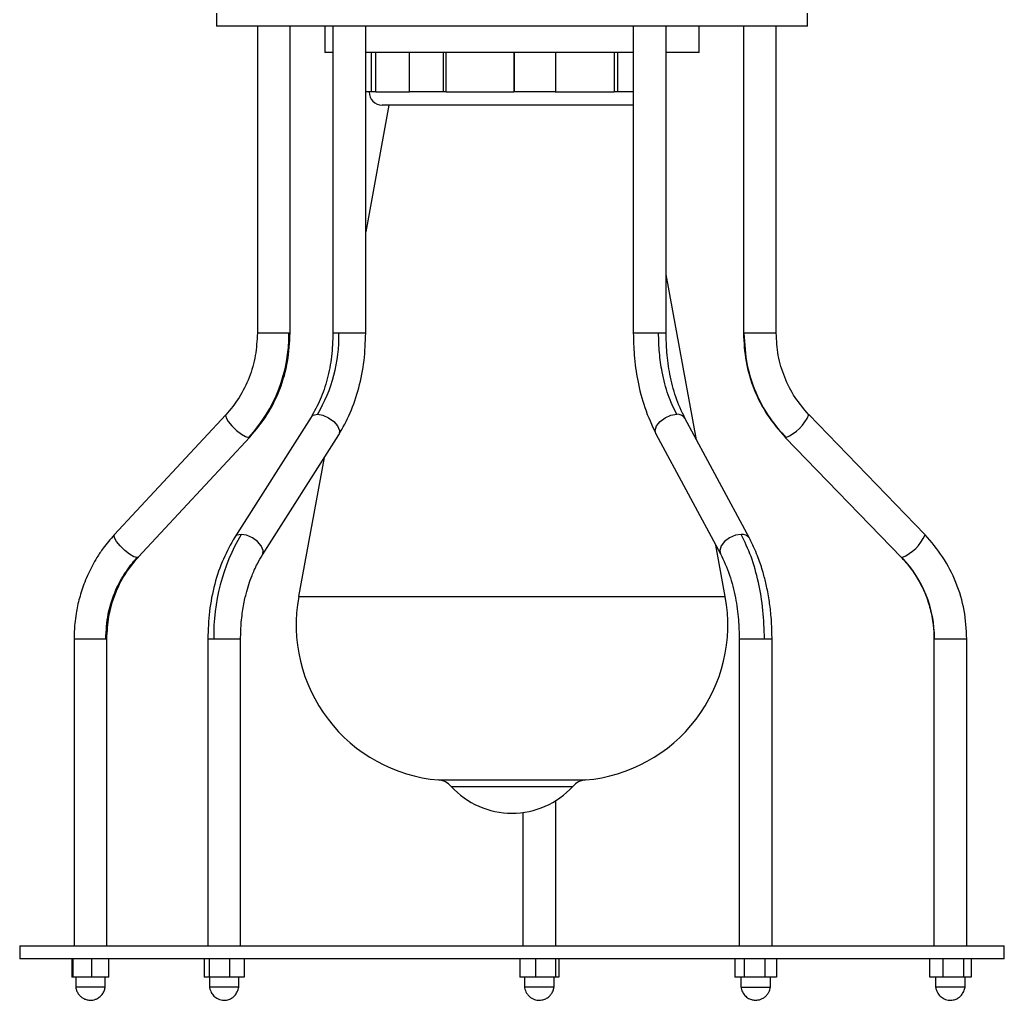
# Model space of a CAD drawing. Header units: millimetres. Extents: x 142 to 1148, y 353 to 845.
# Tile 133 of 139: x 1102 to 1117, y 353 to 368. Entities that reach past the tile are written whole.
import ezdxf

# ---------------------------------------------------------------- set-up
doc = ezdxf.new("R2010")
doc.units = ezdxf.units.MM

msp = doc.modelspace()

# ---------------------------------------------------------------- linework, layer by layer
at = {"color": 7, "linetype": 'Continuous', "lineweight": 25}
for p, q in [((1104.618, 367.965), (1104.618, 367.765)), ((1113.618, 367.765), (1113.618, 367.965)), ((1113.618, 367.765), (1104.618, 367.765)), ((1105.239, 367.765), (1105.239, 363.093)), ((1105.739, 363.093), (1105.739, 367.765)), ((1106.268, 367.765), (1106.268, 367.365)), ((1106.39, 367.765), (1106.39, 363.093)), ((1106.89, 363.093), (1106.89, 367.765)), ((1110.966, 367.765), (1110.966, 363.093)), ((1111.466, 363.093), (1111.466, 367.765)), ((1111.968, 367.365), (1111.968, 367.765)), ((1112.643, 367.765), (1112.643, 363.093)), ((1113.143, 363.093), (1113.143, 367.765)), ((1106.39, 367.365), (1106.268, 367.365)), ((1110.966, 367.365), (1106.89, 367.365)), ((1106.977, 366.765), (1106.977, 367.365)), ((1107.043, 366.765), (1107.043, 367.365)), ((1107.559, 366.765), (1107.559, 367.365)), ((1108.076, 366.765), (1108.076, 367.365)), ((1108.115, 366.765), (1108.115, 367.365)), ((1109.146, 367.365), (1109.146, 366.765)), ((1109.156, 366.765), (1109.156, 367.365)), ((1109.786, 366.765), (1109.786, 367.365)), ((1110.677, 367.365), (1110.677, 366.765)), ((1110.731, 366.765), (1110.731, 367.365)), ((1111.968, 367.365), (1111.466, 367.365)), ((1106.977, 366.765), (1106.89, 366.765)), ((1107.043, 366.765), (1106.977, 366.765)), ((1108.076, 366.765), (1107.559, 366.765)), ((1108.115, 366.765), (1108.076, 366.765)), ((1108.115, 366.765), (1109.146, 366.765)), ((1109.156, 366.765), (1109.146, 366.765)), ((1109.786, 366.765), (1109.156, 366.765)), ((1109.775, 366.765), (1110.677, 366.765)), ((1110.731, 366.765), (1110.677, 366.765)), ((1110.966, 366.765), (1110.731, 366.765)), ((1107.244, 366.565), (1106.89, 364.637)), ((1110.966, 366.565), (1107.141, 366.565)), ((1111.929, 361.467), (1111.466, 363.986)), ((1104.76, 361.849), (1103.059, 360.021)), ((1106.057, 361.813), (1104.895, 359.985)), ((1115.41, 360.024), (1113.64, 361.853)), ((1112.735, 359.969), (1111.752, 361.797)), ((1103.425, 359.68), (1105.126, 361.509)), ((1105.126, 361.509), (1105.128, 361.511)), ((1105.317, 359.716), (1106.479, 361.545)), ((1111.311, 361.56), (1112.295, 359.732)), ((1113.279, 361.508), (1113.281, 361.505)), ((1113.281, 361.505), (1115.05, 359.677)), ((1106.257, 361.197), (1105.868, 359.081)), ((1115.41, 360.024), (1115.412, 360.021)), ((1112.368, 359.081), (1112.224, 359.863)), ((1102.446, 358.436), (1102.446, 353.765)), ((1102.946, 353.765), (1102.946, 358.436)), ((1104.484, 358.436), (1104.484, 353.765)), ((1104.984, 353.765), (1104.984, 358.436)), ((1112.58, 358.436), (1112.58, 353.765)), ((1113.08, 353.765), (1113.08, 358.436)), ((1115.547, 358.436), (1115.547, 353.765)), ((1116.047, 353.765), (1116.047, 358.436)), ((1109.784, 353.765), (1109.784, 355.973)), ((1109.284, 355.792), (1109.284, 353.765)), ((1101.618, 353.765), (1101.618, 353.565)), ((1101.618, 353.765), (1116.618, 353.765)), ((1116.618, 353.565), (1116.618, 353.765)), ((1116.618, 353.565), (1101.618, 353.565)), ((1102.415, 353.565), (1102.415, 353.285)), ((1102.429, 353.565), (1102.429, 353.285)), ((1102.71, 353.565), (1102.71, 353.285)), ((1102.978, 353.285), (1102.978, 353.565)), ((1104.427, 353.565), (1104.427, 353.285)), ((1104.507, 353.565), (1104.507, 353.285)), ((1104.813, 353.565), (1104.813, 353.285)), ((1105.04, 353.565), (1105.04, 353.285)), ((1109.237, 353.565), (1109.237, 353.285)), ((1109.482, 353.285), (1109.482, 353.565)), ((1109.779, 353.565), (1109.779, 353.285)), ((1109.831, 353.565), (1109.831, 353.285)), ((1112.513, 353.565), (1112.513, 353.285)), ((1112.655, 353.565), (1112.655, 353.285)), ((1112.972, 353.565), (1112.972, 353.285)), ((1113.147, 353.565), (1113.147, 353.285)), ((1115.483, 353.285), (1115.483, 353.565)), ((1115.681, 353.565), (1115.681, 353.285)), ((1115.995, 353.565), (1115.995, 353.285)), ((1116.111, 353.565), (1116.111, 353.285)), ((1102.429, 353.285), (1102.415, 353.285)), ((1102.71, 353.285), (1102.429, 353.285)), ((1102.471, 353.285), (1102.471, 353.135)), ((1102.978, 353.285), (1102.71, 353.285)), ((1102.921, 353.135), (1102.921, 353.285)), ((1104.507, 353.285), (1104.427, 353.285)), ((1104.813, 353.285), (1104.507, 353.285)), ((1104.509, 353.285), (1104.509, 353.135)), ((1105.04, 353.285), (1104.813, 353.285)), ((1104.959, 353.135), (1104.959, 353.285)), ((1109.482, 353.285), (1109.237, 353.285)), ((1109.309, 353.285), (1109.309, 353.135)), ((1109.779, 353.285), (1109.482, 353.285)), ((1109.759, 353.135), (1109.759, 353.285)), ((1109.831, 353.285), (1109.779, 353.285)), ((1112.655, 353.285), (1112.513, 353.285)), ((1112.605, 353.285), (1112.605, 353.135)), ((1112.972, 353.285), (1112.655, 353.285)), ((1113.147, 353.285), (1112.972, 353.285)), ((1113.055, 353.135), (1113.055, 353.285)), ((1115.681, 353.285), (1115.483, 353.285)), ((1115.572, 353.285), (1115.572, 353.135)), ((1115.995, 353.285), (1115.681, 353.285)), ((1116.111, 353.285), (1115.995, 353.285)), ((1116.022, 353.135), (1116.022, 353.285)), ((1102.921, 353.135), (1102.471, 353.135)), ((1112.609, 353.135), (1112.612, 353.135)), ((1112.612, 353.135), (1113.053, 353.135))]:
    msp.add_line(p, q, dxfattribs=at)
at = {"color": 8, "linetype": 'Continuous', "lineweight": 25}
for p, q in [((1107.043, 366.765), (1107.559, 366.765)), ((1105.721, 363.093), (1105.239, 363.093)), ((1105.739, 363.093), (1105.721, 363.093)), ((1106.481, 363.093), (1106.39, 363.093)), ((1106.89, 363.093), (1106.481, 363.093)), ((1111.351, 363.093), (1110.966, 363.093)), ((1111.466, 363.093), (1111.351, 363.093)), ((1112.651, 363.093), (1112.643, 363.093)), ((1113.143, 363.093), (1112.651, 363.093)), ((1105.108, 361.502), (1105.126, 361.509)), ((1113.281, 361.505), (1113.289, 361.502)), ((1103.425, 359.68), (1103.406, 359.674)), ((1115.059, 359.674), (1115.05, 359.677)), ((1105.868, 359.081), (1112.368, 359.081)), ((1102.446, 358.436), (1102.929, 358.436)), ((1102.929, 358.436), (1102.946, 358.436)), ((1104.484, 358.436), (1104.575, 358.436)), ((1104.575, 358.436), (1104.984, 358.436)), ((1112.58, 358.436), (1112.965, 358.436)), ((1112.965, 358.436), (1113.08, 358.436)), ((1115.547, 358.436), (1115.555, 358.436)), ((1115.555, 358.436), (1116.047, 358.436)), ((1107.996, 356.288), (1110.24, 356.288)), ((1108.192, 356.191), (1110.044, 356.191))]:
    msp.add_line(p, q, dxfattribs=at)
at = {"color": 8, "linetype": 'Continuous', "lineweight": 25, "flags": 128}
for points in [[(1104.76, 361.849), (1104.756, 361.842), (1104.762, 361.804), (1104.796, 361.747), (1104.852, 361.679), (1104.922, 361.611), (1104.995, 361.554), (1105.06, 361.516), (1105.108, 361.502)], [(1106.057, 361.813), (1106.09, 361.842), (1106.155, 361.856)], [(1106.155, 361.856), (1106.238, 361.842), (1106.325, 361.804), (1106.403, 361.747), (1106.461, 361.679), (1106.489, 361.611), (1106.484, 361.554), (1106.479, 361.545)], [(1111.311, 361.56), (1111.3, 361.611), (1111.321, 361.679), (1111.373, 361.747), (1111.45, 361.804), (1111.539, 361.842), (1111.627, 361.856)], [(1103.406, 359.674), (1103.359, 359.687), (1103.293, 359.726), (1103.22, 359.783), (1103.15, 359.851), (1103.094, 359.918), (1103.061, 359.976), (1103.055, 360.014), (1103.059, 360.021)], [(1104.993, 360.027), (1104.928, 360.014), (1104.895, 359.985)], [(1105.317, 359.717), (1105.322, 359.726), (1105.327, 359.783), (1105.299, 359.851), (1105.241, 359.918), (1105.163, 359.976), (1105.076, 360.014), (1104.993, 360.027)], [(1112.61, 360.027), (1112.522, 360.014), (1112.433, 359.976), (1112.357, 359.918), (1112.304, 359.851), (1112.284, 359.783), (1112.295, 359.732)]]:
    msp.add_lwpolyline(points, dxfattribs=at)
at = {"color": 7, "linetype": 'Continuous', "lineweight": 25}
for centre, radius, start, end in [((1107.141, 366.765), 0.2, 180, 270), ((1103.385, 363.08), 2.336, 317.5166, 0.319), ((1104.139, 363.048), 2.343, 329.4034, 1.1027), ((1107.586, 358.494), 3.012, 149.4034, 181.1027), ((1113.776, 358.441), 1.779, 359.8464, 43.849), ((1108.202, 358.651), 2.372, 169.5807, 265.0349), ((1110.035, 358.651), 2.372, 274.9651, 10.4193), ((1107.97, 355.989), 0.3, 42.2134, 85.0349), ((1110.266, 355.989), 0.3, 94.9651, 137.7866), ((1109.118, 357.031), 1.25, 222.2134, 317.7866)]:
    msp.add_arc(centre, radius, start, end, dxfattribs=at)
at = {"color": 8, "linetype": 'Continuous', "lineweight": 25}
for centre, radius, start, end in [((1111.644, 361.731), 0.126, 31.835, 98.1511), ((1113.046, 362.096), 0.642, 292.2579, 337.7272), ((1112.628, 359.902), 0.126, 31.8687, 98.1474), ((1114.793, 360.297), 0.677, 293.1161, 335.9902)]:
    msp.add_arc(centre, radius, start, end, dxfattribs=at)
at = {"color": 7, "linetype": 'Continuous', "lineweight": 25}
for points, knots in [([(1105.239, 363.093), (1105.233, 362.979), (1105.221, 362.747), (1105.122, 362.414), (1104.973, 362.104), (1104.829, 361.932), (1104.759, 361.847)], [0, 0, 0, 0, 0.2478626, 0.5003791, 0.7527032, 1, 1, 1, 1]), ([(1105.128, 361.511), (1105.218, 361.619), (1105.401, 361.839), (1105.591, 362.233), (1105.716, 362.656), (1105.731, 362.948), (1105.739, 363.093)], [0, 0, 0, 0, 0.247795, 0.500299, 0.752652, 1, 1, 1, 1]), ([(1106.39, 363.093), (1106.386, 362.974), (1106.377, 362.734), (1106.309, 362.391), (1106.205, 362.074), (1106.106, 361.899), (1106.057, 361.813)], [0, 0, 0, 0, 0.249193, 0.502135, 0.753994, 1, 1, 1, 1]), ([(1106.479, 361.545), (1106.54, 361.652), (1106.663, 361.869), (1106.791, 362.256), (1106.875, 362.669), (1106.885, 362.953), (1106.89, 363.093)], [0, 0, 0, 0, 0.248896, 0.501794, 0.753781, 1, 1, 1, 1]), ([(1110.966, 363.093), (1110.969, 362.981), (1110.975, 362.736), (1111.031, 362.35), (1111.135, 361.934), (1111.251, 361.689), (1111.311, 361.561)], [0, 0, 0, 0, 0.199559, 0.434897, 0.703691, 1, 1, 1, 1]), ([(1111.627, 361.856), (1111.581, 361.951), (1111.49, 362.144), (1111.406, 362.472), (1111.359, 362.792), (1111.353, 362.993), (1111.351, 363.093)], [0, 0, 0, 0, 0.27761, 0.560579, 0.78239, 1, 1, 1, 1]), ([(1111.752, 361.797), (1111.703, 361.901), (1111.609, 362.101), (1111.522, 362.451), (1111.474, 362.782), (1111.469, 362.995), (1111.466, 363.093)], [0, 0, 0, 0, 0.2925785, 0.5609628, 0.7979396, 1, 1, 1, 1]), ([(1112.644, 363.093), (1112.651, 362.948), (1112.667, 362.655), (1112.797, 362.231), (1112.995, 361.836), (1113.185, 361.617), (1113.279, 361.508)], [0, 0, 0, 0, 0.247465, 0.499854, 0.752318, 1, 1, 1, 1]), ([(1112.651, 363.093), (1112.661, 362.93), (1112.681, 362.599), (1112.833, 362.161), (1113.037, 361.789), (1113.206, 361.597), (1113.289, 361.502)], [0, 0, 0, 0, 0.27761, 0.560579, 0.78239, 1, 1, 1, 1]), ([(1113.642, 361.849), (1113.568, 361.934), (1113.419, 362.106), (1113.264, 362.416), (1113.162, 362.748), (1113.149, 362.979), (1113.143, 363.093)], [0, 0, 0, 0, 0.2474382, 0.4998146, 0.7522851, 1, 1, 1, 1]), ([(1103.059, 360.021), (1103, 359.954), (1102.905, 359.845), (1102.799, 359.685), (1102.725, 359.557), (1102.663, 359.432), (1102.609, 359.307), (1102.564, 359.181), (1102.528, 359.06), (1102.499, 358.941), (1102.475, 358.811), (1102.452, 358.643), (1102.449, 358.514), (1102.446, 358.436)], [0, 0, 0, 0, 0.155496, 0.253331, 0.333772, 0.411869, 0.494076, 0.568403, 0.641094, 0.711238, 0.779078, 0.867351, 1, 1, 1, 1]), ([(1112.965, 358.436), (1112.96, 358.582), (1112.951, 358.877), (1112.879, 359.302), (1112.768, 359.698), (1112.663, 359.918), (1112.61, 360.027)], [0, 0, 0, 0, 0.247575, 0.5, 0.752425, 1, 1, 1, 1]), ([(1116.047, 358.436), (1116.039, 358.581), (1116.023, 358.875), (1115.893, 359.298), (1115.695, 359.693), (1115.506, 359.912), (1115.412, 360.021)], [0, 0, 0, 0, 0.247465, 0.499854, 0.752318, 1, 1, 1, 1]), ([(1104.895, 359.985), (1104.834, 359.877), (1104.711, 359.661), (1104.582, 359.274), (1104.499, 358.861), (1104.489, 358.577), (1104.484, 358.436)], [0, 0, 0, 0, 0.248896, 0.501794, 0.753781, 1, 1, 1, 1]), ([(1113.08, 358.436), (1113.079, 358.511), (1113.077, 358.635), (1113.065, 358.795), (1113.051, 358.92), (1113.035, 359.035), (1113.015, 359.151), (1112.992, 359.259), (1112.968, 359.358), (1112.941, 359.458), (1112.909, 359.562), (1112.868, 359.678), (1112.812, 359.817), (1112.764, 359.912), (1112.735, 359.969)], [0, 0, 0, 0, 0.132474, 0.220497, 0.288342, 0.358526, 0.431296, 0.504517, 0.56374, 0.622868, 0.700417, 0.774278, 0.866185, 1, 1, 1, 1]), ([(1104.984, 358.436), (1104.985, 358.51), (1104.988, 358.629), (1105.004, 358.788), (1105.022, 358.91), (1105.043, 359.02), (1105.071, 359.138), (1105.107, 359.264), (1105.15, 359.385), (1105.195, 359.49), (1105.246, 359.598), (1105.29, 359.672), (1105.317, 359.716)], [0, 0, 0, 0, 0.154113, 0.248473, 0.334306, 0.417441, 0.487667, 0.598122, 0.710377, 0.779772, 0.867828, 1, 1, 1, 1]), ([(1112.295, 359.732), (1112.344, 359.628), (1112.438, 359.428), (1112.525, 359.078), (1112.573, 358.747), (1112.578, 358.534), (1112.58, 358.436)], [0, 0, 0, 0, 0.292579, 0.560963, 0.79794, 1, 1, 1, 1]), ([(1102.929, 358.436), (1102.937, 358.564), (1102.952, 358.821), (1103.065, 359.161), (1103.218, 359.45), (1103.344, 359.6), (1103.406, 359.674)], [0, 0, 0, 0, 0.27761, 0.560579, 0.78239, 1, 1, 1, 1]), ([(1102.946, 358.436), (1102.952, 358.551), (1102.964, 358.782), (1103.063, 359.115), (1103.212, 359.425), (1103.355, 359.597), (1103.426, 359.682)], [0, 0, 0, 0, 0.247863, 0.500379, 0.752703, 1, 1, 1, 1]), ([(1115.05, 359.677), (1115.097, 359.625), (1115.172, 359.542), (1115.259, 359.417), (1115.322, 359.313), (1115.374, 359.212), (1115.418, 359.11), (1115.457, 359.004), (1115.49, 358.893), (1115.517, 358.773), (1115.541, 358.621), (1115.545, 358.507), (1115.547, 358.436)], [0, 0, 0, 0, 0.154046, 0.248227, 0.334368, 0.42059, 0.498126, 0.578582, 0.666036, 0.751935, 0.846093, 1, 1, 1, 1]), ([(1102.471, 353.141), (1102.473, 353.124), (1102.479, 353.091), (1102.501, 353.044), (1102.53, 353.006), (1102.565, 352.975), (1102.607, 352.951), (1102.658, 352.936), (1102.707, 352.933), (1102.755, 352.941), (1102.799, 352.957), (1102.845, 352.988), (1102.885, 353.033), (1102.913, 353.087), (1102.919, 353.123), (1102.922, 353.141)], [0, 0, 0, 0, 0.0772238, 0.1556535, 0.2282239, 0.2881556, 0.3637162, 0.4389096, 0.5248957, 0.5803649, 0.6517764, 0.7357065, 0.8262974, 0.9164599, 1, 1, 1, 1]), ([(1104.79, 353.135), (1104.765, 353.135), (1104.715, 353.135), (1104.64, 353.135), (1104.576, 353.135), (1104.537, 353.135), (1104.519, 353.135), (1104.509, 353.135), (1104.511, 353.135), (1104.512, 353.135)], [0, 0, 0, 0, 0.184784, 0.369569, 0.554353, 0.739138, 0.830535, 0.921932, 1, 1, 1, 1]), ([(1104.51, 353.134), (1104.511, 353.128), (1104.514, 353.114), (1104.52, 353.092), (1104.534, 353.055), (1104.563, 353.007), (1104.612, 352.967), (1104.663, 352.944), (1104.719, 352.932), (1104.783, 352.936), (1104.832, 352.956), (1104.86, 352.973), (1104.884, 352.992), (1104.91, 353.022), (1104.933, 353.064), (1104.947, 353.099), (1104.954, 353.123), (1104.956, 353.133), (1104.956, 353.134)], [0, 0, 0, 0, 0.031281, 0.067585, 0.103132, 0.208835, 0.319798, 0.385951, 0.456475, 0.577544, 0.666197, 0.69002, 0.725429, 0.824752, 0.882479, 0.940049, 0.994096, 1, 1, 1, 1]), ([(1104.956, 353.135), (1104.957, 353.135), (1104.96, 353.135), (1104.931, 353.135), (1104.882, 353.135), (1104.83, 353.135), (1104.798, 353.135), (1104.79, 353.135)], [0, 0, 0, 0, 0.231064, 0.4621295, 0.6931951, 0.9242572, 1, 1, 1, 1]), ([(1109.308, 353.143), (1109.31, 353.13), (1109.314, 353.102), (1109.329, 353.062), (1109.352, 353.024), (1109.393, 352.98), (1109.455, 352.943), (1109.534, 352.931), (1109.603, 352.942), (1109.653, 352.966), (1109.692, 352.997), (1109.725, 353.036), (1109.751, 353.088), (1109.757, 353.125), (1109.76, 353.143)], [0, 0, 0, 0, 0.059619, 0.124166, 0.190964, 0.257321, 0.387283, 0.504151, 0.605099, 0.690577, 0.749571, 0.82741, 0.914486, 1, 1, 1, 1]), ([(1109.591, 353.135), (1109.565, 353.135), (1109.515, 353.135), (1109.453, 353.135), (1109.409, 353.135), (1109.369, 353.135), (1109.332, 353.135), (1109.309, 353.135), (1109.311, 353.135), (1109.312, 353.135)], [0, 0, 0, 0, 0.184693, 0.369386, 0.460737, 0.552088, 0.736781, 0.921474, 1, 1, 1, 1]), ([(1109.756, 353.135), (1109.756, 353.135), (1109.757, 353.135), (1109.731, 353.135), (1109.682, 353.135), (1109.631, 353.135), (1109.599, 353.135), (1109.591, 353.135)], [0, 0, 0, 0, 0.1434531, 0.4008385, 0.6582118, 0.9155853, 1, 1, 1, 1]), ([(1112.605, 353.138), (1112.611, 353.111), (1112.622, 353.057), (1112.673, 352.993), (1112.732, 352.954), (1112.797, 352.934), (1112.856, 352.934), (1112.911, 352.948), (1112.955, 352.97), (1112.995, 353.003), (1113.026, 353.044), (1113.048, 353.09), (1113.053, 353.122), (1113.056, 353.138)], [0, 0, 0, 0, 0.123386, 0.24807, 0.356554, 0.44135, 0.55214, 0.620883, 0.695988, 0.774588, 0.8534, 0.929326, 1, 1, 1, 1]), ([(1115.571, 353.153), (1115.571, 353.146), (1115.572, 353.133), (1115.579, 353.102), (1115.596, 353.051), (1115.637, 352.995), (1115.704, 352.95), (1115.78, 352.931), (1115.851, 352.938), (1115.907, 352.961), (1115.949, 352.992), (1115.979, 353.029), (1116.001, 353.069), (1116.013, 353.101), (1116.021, 353.131), (1116.023, 353.145), (1116.024, 353.152)], [0, 0, 0, 0, 0.032157, 0.067088, 0.139447, 0.251742, 0.357334, 0.473458, 0.574818, 0.65495, 0.721039, 0.812273, 0.862099, 0.911186, 0.957501, 1, 1, 1, 1]), ([(1116.019, 353.135), (1116.02, 353.135), (1116.02, 353.135), (1116.013, 353.135), (1116.009, 353.135), (1116.003, 353.135), (1115.988, 353.135), (1115.952, 353.135), (1115.899, 353.135), (1115.841, 353.135), (1115.778, 353.135), (1115.704, 353.135), (1115.639, 353.135), (1115.594, 353.135), (1115.573, 353.135), (1115.574, 353.135), (1115.575, 353.135)], [0, 0, 0, 0, 0.064557, 0.091463, 0.118369, 0.131814, 0.15872, 0.2678, 0.376881, 0.426457, 0.535537, 0.644617, 0.753698, 0.862778, 0.971858, 1, 1, 1, 1])]:
    msp.add_open_spline(points, degree=3, knots=knots, dxfattribs=at)

doc.saveas('drawing.dxf')
